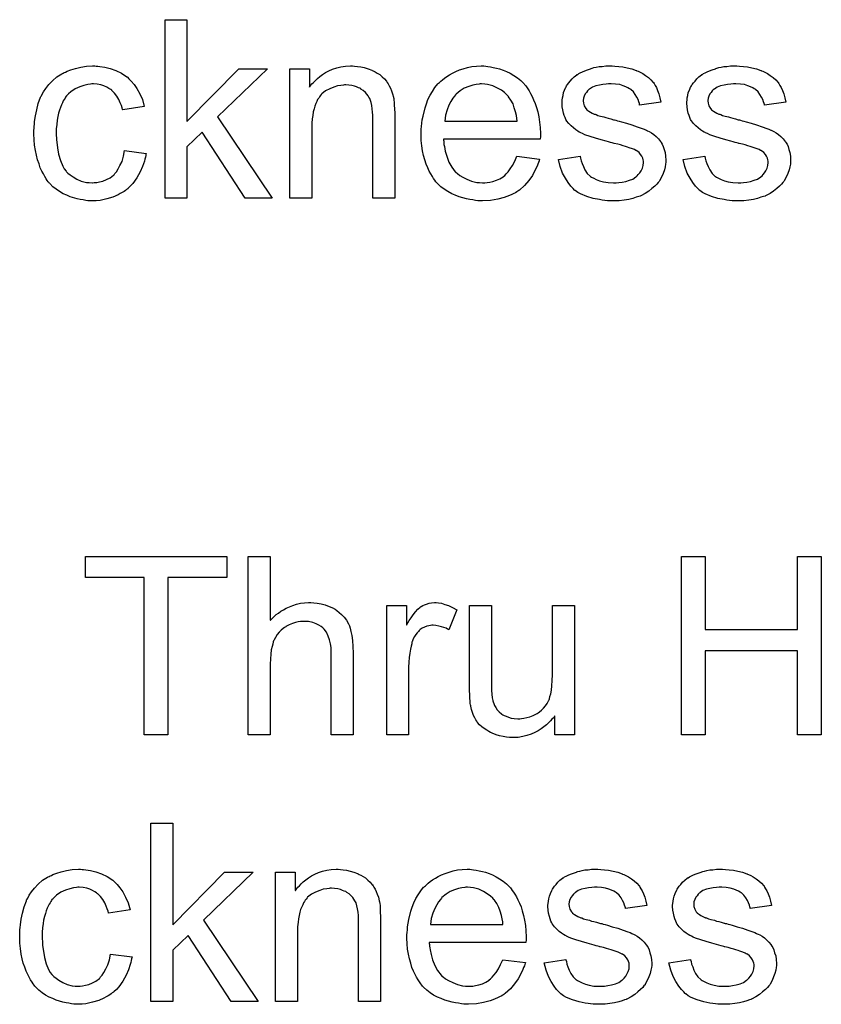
# Model space of a CAD drawing. Extents: x -1.7 to 9, y -2.8 to 5.2.
# Tile 184 of 227: x 4.838 to 5.198, y 2.791 to 3.233. Entities that reach past the tile are written whole.
import ezdxf

# ---------------------------------------------------------------- set-up
doc = ezdxf.new("R2010")
doc.units = 0
doc.layers.add('qfn32-50-23-b_document', color=1, linetype='CONTINUOUS')

msp = doc.modelspace()

# ---------------------------------------------------------------- linework, layer by layer
at = {"layer": 'qfn32-50-23-b_document', "color": 1}
for points in [[(4.912971, 3.186902), (4.936227, 3.21062), (4.949069, 3.21062), (4.926739, 3.188985), (4.951268, 3.152539), (4.939119, 3.152539), (4.919797, 3.182158), (4.912971, 3.175563), (4.912971, 3.152539), (4.903137, 3.152539), (4.903137, 3.232604), (4.912971, 3.232604), (4.912971, 3.186902)], [(4.872245, 3.211778), (4.872939, 3.211778), (4.873864, 3.211662), (4.876063, 3.211315), (4.878493, 3.210736), (4.881038, 3.209811), (4.883583, 3.208654), (4.886013, 3.207034), (4.886129, 3.207034), (4.886244, 3.206802), (4.886939, 3.206108), (4.88798, 3.205067), (4.889253, 3.203563), (4.890525, 3.201712), (4.891798, 3.199398), (4.892955, 3.196736), (4.893765, 3.193613), (4.884162, 3.192108), (4.884162, 3.192224), (4.884046, 3.19234), (4.88393, 3.193034), (4.883583, 3.194075), (4.883005, 3.195348), (4.882426, 3.196736), (4.881501, 3.198241), (4.880459, 3.199629), (4.879302, 3.200786), (4.879187, 3.200902), (4.878724, 3.201249), (4.877914, 3.201712), (4.876988, 3.20229), (4.875716, 3.202869), (4.874327, 3.203331), (4.872708, 3.203678), (4.870972, 3.203794), (4.870278, 3.203794), (4.869699, 3.203678), (4.868427, 3.203563), (4.866691, 3.2031), (4.86484, 3.202521), (4.862757, 3.201596), (4.86079, 3.200207), (4.859865, 3.199398), (4.858939, 3.198472), (4.858939, 3.198356), (4.858708, 3.198241), (4.858476, 3.197894), (4.858245, 3.197431), (4.857898, 3.196852), (4.857435, 3.196158), (4.857088, 3.195348), (4.856625, 3.194423), (4.856162, 3.193265), (4.855815, 3.191993), (4.855352, 3.190604), (4.855005, 3.1891), (4.854774, 3.187481), (4.854543, 3.185629), (4.854311, 3.183662), (4.854311, 3.18158), (4.854311, 3.181464), (4.854311, 3.181117), (4.854311, 3.180423), (4.854427, 3.179729), (4.854427, 3.178687), (4.854543, 3.177646), (4.85489, 3.175101), (4.855352, 3.172324), (4.856162, 3.169431), (4.857204, 3.166886), (4.857898, 3.165613), (4.858708, 3.164572), (4.858939, 3.16434), (4.859518, 3.163762), (4.860559, 3.162952), (4.861832, 3.162026), (4.863567, 3.160985), (4.865534, 3.160175), (4.867848, 3.159597), (4.869121, 3.159481), (4.870394, 3.159365), (4.870625, 3.159365), (4.871319, 3.159481), (4.872476, 3.159597), (4.873749, 3.159828), (4.875253, 3.160175), (4.876873, 3.160869), (4.878493, 3.161679), (4.879997, 3.162836), (4.880228, 3.162952), (4.880575, 3.163531), (4.881269, 3.16434), (4.882079, 3.165613), (4.882889, 3.167117), (4.883815, 3.168968), (4.884509, 3.171282), (4.884972, 3.173828), (4.89469, 3.172555), (4.89469, 3.172439), (4.894575, 3.172092), (4.894459, 3.17163), (4.894343, 3.170935), (4.894112, 3.17001), (4.893881, 3.169084), (4.893071, 3.16677), (4.892029, 3.16434), (4.890525, 3.161679), (4.888674, 3.159134), (4.887633, 3.157977), (4.886476, 3.15682), (4.88636, 3.156704), (4.886129, 3.156589), (4.885782, 3.156357), (4.885319, 3.15601), (4.88474, 3.155547), (4.88393, 3.155084), (4.883005, 3.154622), (4.882079, 3.154043), (4.879765, 3.153002), (4.876988, 3.152192), (4.87398, 3.151498), (4.872245, 3.151382), (4.870509, 3.151266), (4.869352, 3.151266), (4.868542, 3.151382), (4.867501, 3.151498), (4.866344, 3.151729), (4.865071, 3.151961), (4.863683, 3.152192), (4.860559, 3.153118), (4.859055, 3.153812), (4.857435, 3.154506), (4.855815, 3.155432), (4.854311, 3.156473), (4.852807, 3.15763), (4.851419, 3.159018), (4.851303, 3.159134), (4.851072, 3.159365), (4.850725, 3.159828), (4.850262, 3.160407), (4.849799, 3.161217), (4.849105, 3.162258), (4.848526, 3.163415), (4.847832, 3.164688), (4.847138, 3.166192), (4.846559, 3.167927), (4.845865, 3.169663), (4.845402, 3.171745), (4.84494, 3.173828), (4.844592, 3.176258), (4.844361, 3.178687), (4.844245, 3.181348), (4.844245, 3.181464), (4.844245, 3.181811), (4.844245, 3.182274), (4.844245, 3.182968), (4.844361, 3.183778), (4.844361, 3.184704), (4.844477, 3.185745), (4.844592, 3.186902), (4.84494, 3.189447), (4.845518, 3.192224), (4.846212, 3.195001), (4.847253, 3.197778), (4.847253, 3.197894), (4.847369, 3.198125), (4.847601, 3.198472), (4.847832, 3.198935), (4.848526, 3.200207), (4.849568, 3.201712), (4.850956, 3.203447), (4.852576, 3.205183), (4.854543, 3.206918), (4.856741, 3.208307), (4.856857, 3.208307), (4.857088, 3.208422), (4.857435, 3.208654), (4.857898, 3.208885), (4.858476, 3.209116), (4.859171, 3.209463), (4.860906, 3.210158), (4.862873, 3.210736), (4.865303, 3.211315), (4.867848, 3.211778), (4.870625, 3.211893), (4.871551, 3.211893), (4.872245, 3.211778)], [(4.988176, 3.211778), (4.989449, 3.211662), (4.990953, 3.21143), (4.992573, 3.211083), (4.994308, 3.21062), (4.995928, 3.209926), (4.996159, 3.209811), (4.996622, 3.209579), (4.997432, 3.209232), (4.998358, 3.208654), (4.999515, 3.207959), (5.000556, 3.207034), (5.001597, 3.206108), (5.002523, 3.204951), (5.002639, 3.204836), (5.00287, 3.204373), (5.003217, 3.203794), (5.003796, 3.202984), (5.004258, 3.201827), (5.004721, 3.20067), (5.0053, 3.199282), (5.005647, 3.197778), (5.005647, 3.197662), (5.005762, 3.197199), (5.005878, 3.196505), (5.005994, 3.195579), (5.005994, 3.194191), (5.00611, 3.192571), (5.006225, 3.190604), (5.006225, 3.188175), (5.006225, 3.152539), (4.996391, 3.152539), (4.996391, 3.187712), (4.996391, 3.187828), (4.996391, 3.187943), (4.996391, 3.188753), (4.996391, 3.189794), (4.996275, 3.191067), (4.996159, 3.192571), (4.995928, 3.194075), (4.995581, 3.195464), (4.995234, 3.196736), (4.995234, 3.196852), (4.995002, 3.197199), (4.994655, 3.197778), (4.994308, 3.198472), (4.99373, 3.199166), (4.993035, 3.199976), (4.99211, 3.200786), (4.991069, 3.20148), (4.990953, 3.201596), (4.990606, 3.201827), (4.989912, 3.202059), (4.989102, 3.202406), (4.988176, 3.202753), (4.987019, 3.2031), (4.985631, 3.203216), (4.984242, 3.203331), (4.983664, 3.203331), (4.983201, 3.203216), (4.982044, 3.2031), (4.98054, 3.202869), (4.97892, 3.20229), (4.977069, 3.201596), (4.975218, 3.20067), (4.973482, 3.199282), (4.973251, 3.19905), (4.972788, 3.198472), (4.972441, 3.198009), (4.972094, 3.197431), (4.971631, 3.196736), (4.971284, 3.195927), (4.970821, 3.195001), (4.970358, 3.193844), (4.970011, 3.192571), (4.969664, 3.191183), (4.969433, 3.189679), (4.969201, 3.188059), (4.96897, 3.186092), (4.96897, 3.184125), (4.96897, 3.152539), (4.959135, 3.152539), (4.959135, 3.21062), (4.967929, 3.21062), (4.967929, 3.20229), (4.968044, 3.202406), (4.968276, 3.202753), (4.968623, 3.203216), (4.969086, 3.203794), (4.96978, 3.204488), (4.97059, 3.205298), (4.971515, 3.206224), (4.972672, 3.207149), (4.973829, 3.207959), (4.975218, 3.208885), (4.976722, 3.209695), (4.978342, 3.210389), (4.980193, 3.210968), (4.982044, 3.21143), (4.984127, 3.211778), (4.986325, 3.211893), (4.987251, 3.211893), (4.988176, 3.211778)], [(5.047067, 3.211778), (5.047993, 3.211662), (5.04915, 3.21143), (5.050423, 3.211199), (5.051927, 3.210852), (5.053315, 3.210505), (5.054935, 3.209926), (5.056439, 3.209348), (5.058059, 3.208538), (5.059679, 3.207612), (5.061298, 3.206571), (5.062803, 3.205298), (5.064191, 3.20391), (5.064307, 3.203794), (5.064538, 3.203563), (5.064885, 3.2031), (5.065348, 3.202406), (5.065926, 3.201596), (5.066505, 3.20067), (5.067199, 3.199513), (5.067893, 3.198125), (5.068588, 3.196621), (5.069282, 3.195001), (5.06986, 3.19315), (5.070439, 3.191183), (5.070902, 3.188985), (5.071249, 3.186671), (5.07148, 3.184241), (5.071596, 3.18158), (5.071596, 3.181464), (5.071596, 3.181001), (5.071596, 3.180191), (5.07148, 3.179034), (5.028093, 3.179034), (5.028093, 3.178919), (5.028093, 3.178572), (5.028208, 3.178109), (5.028208, 3.177415), (5.028324, 3.176605), (5.028555, 3.175679), (5.028903, 3.173597), (5.029597, 3.171282), (5.030522, 3.168737), (5.031795, 3.166423), (5.033415, 3.16434), (5.03353, 3.16434), (5.033646, 3.164109), (5.03434, 3.163531), (5.035382, 3.162721), (5.03677, 3.161911), (5.038621, 3.160985), (5.040704, 3.160175), (5.043018, 3.159597), (5.044291, 3.159481), (5.045679, 3.159365), (5.046605, 3.159365), (5.047646, 3.159481), (5.048919, 3.159713), (5.050307, 3.16006), (5.051927, 3.160522), (5.053431, 3.161217), (5.054935, 3.162142), (5.055051, 3.162258), (5.055629, 3.162721), (5.056323, 3.163415), (5.057133, 3.16434), (5.058059, 3.165613), (5.0591, 3.167233), (5.060141, 3.169084), (5.061067, 3.171282), (5.071249, 3.17001), (5.071249, 3.169894), (5.071133, 3.169663), (5.071017, 3.1692), (5.070786, 3.168506), (5.070439, 3.167811), (5.070092, 3.166886), (5.069166, 3.164919), (5.068009, 3.162721), (5.066389, 3.160407), (5.064538, 3.158208), (5.062224, 3.156126), (5.062108, 3.156126), (5.061877, 3.155894), (5.06153, 3.155663), (5.061067, 3.155316), (5.060373, 3.154969), (5.059679, 3.154622), (5.058753, 3.154159), (5.057712, 3.153696), (5.056555, 3.153233), (5.055398, 3.152771), (5.052505, 3.152076), (5.049266, 3.151498), (5.045679, 3.151266), (5.044406, 3.151266), (5.043596, 3.151382), (5.042555, 3.151498), (5.041282, 3.151729), (5.039894, 3.151961), (5.03839, 3.152192), (5.03515, 3.153118), (5.033415, 3.153812), (5.031795, 3.154506), (5.03006, 3.155432), (5.02844, 3.156473), (5.026936, 3.15763), (5.025431, 3.159018), (5.025316, 3.159134), (5.025084, 3.159365), (5.024737, 3.159828), (5.024275, 3.160522), (5.023696, 3.161332), (5.023118, 3.162258), (5.022423, 3.163415), (5.021729, 3.164688), (5.021035, 3.166192), (5.020341, 3.167811), (5.019762, 3.169663), (5.019184, 3.17163), (5.018721, 3.173712), (5.018374, 3.176026), (5.018142, 3.178456), (5.018027, 3.181001), (5.018027, 3.181117), (5.018027, 3.181695), (5.018027, 3.18239), (5.018142, 3.183431), (5.018258, 3.184704), (5.018374, 3.186092), (5.018605, 3.187712), (5.018952, 3.189332), (5.019878, 3.193034), (5.020456, 3.194885), (5.021151, 3.196852), (5.022076, 3.198703), (5.023118, 3.200439), (5.024275, 3.202174), (5.025547, 3.203794), (5.025663, 3.20391), (5.025894, 3.204141), (5.026357, 3.204488), (5.026936, 3.205067), (5.02763, 3.205645), (5.028555, 3.20634), (5.029597, 3.207149), (5.030869, 3.207844), (5.032142, 3.208654), (5.033646, 3.209348), (5.035266, 3.210042), (5.037002, 3.21062), (5.038853, 3.211199), (5.04082, 3.211546), (5.042902, 3.211778), (5.0451, 3.211893), (5.046257, 3.211893), (5.047067, 3.211778)], [(5.105033, 3.211778), (5.106769, 3.211662), (5.10862, 3.21143), (5.110587, 3.210968), (5.112669, 3.210505), (5.114636, 3.209811), (5.114752, 3.209811), (5.114868, 3.209695), (5.115446, 3.209463), (5.116372, 3.209001), (5.117529, 3.208422), (5.118801, 3.207612), (5.120074, 3.206687), (5.121231, 3.205645), (5.122272, 3.204488), (5.122388, 3.204373), (5.122619, 3.20391), (5.123082, 3.2031), (5.123661, 3.202174), (5.124239, 3.200786), (5.124818, 3.199282), (5.125281, 3.197546), (5.125743, 3.195579), (5.11614, 3.194307), (5.11614, 3.194538), (5.116025, 3.195001), (5.115793, 3.195811), (5.115446, 3.196852), (5.114868, 3.197894), (5.114173, 3.19905), (5.113364, 3.200207), (5.112207, 3.201249), (5.112091, 3.201365), (5.111628, 3.201596), (5.110934, 3.202059), (5.109892, 3.202521), (5.108735, 3.202984), (5.107231, 3.203447), (5.10538, 3.203678), (5.103413, 3.203794), (5.102256, 3.203794), (5.101099, 3.203678), (5.099595, 3.203563), (5.098091, 3.203216), (5.096471, 3.202869), (5.094967, 3.20229), (5.093694, 3.20148), (5.093579, 3.201365), (5.093232, 3.201133), (5.092769, 3.20067), (5.092306, 3.199976), (5.091728, 3.199282), (5.091265, 3.198356), (5.090918, 3.197315), (5.090802, 3.196274), (5.090802, 3.196158), (5.090802, 3.195927), (5.090918, 3.195579), (5.090918, 3.195117), (5.091265, 3.19396), (5.091959, 3.192803), (5.092075, 3.192687), (5.09219, 3.192571), (5.092422, 3.192224), (5.092885, 3.191877), (5.093347, 3.19153), (5.094042, 3.191067), (5.094851, 3.19072), (5.095777, 3.190257), (5.095893, 3.190257), (5.096124, 3.190142), (5.096587, 3.190026), (5.097397, 3.189679), (5.098554, 3.189332), (5.100058, 3.188985), (5.100984, 3.188637), (5.102025, 3.188406), (5.103182, 3.188059), (5.104455, 3.187712), (5.10457, 3.187712), (5.104917, 3.187596), (5.105496, 3.187481), (5.10619, 3.187249), (5.107, 3.187018), (5.108041, 3.186786), (5.11024, 3.186092), (5.112669, 3.185398), (5.115099, 3.184588), (5.117297, 3.183778), (5.118223, 3.183431), (5.119033, 3.183084), (5.119264, 3.182968), (5.119727, 3.182737), (5.120421, 3.18239), (5.121462, 3.181811), (5.122504, 3.181117), (5.123545, 3.180191), (5.124586, 3.17915), (5.125512, 3.177993), (5.125628, 3.177877), (5.125859, 3.177415), (5.126322, 3.17672), (5.126785, 3.175679), (5.127132, 3.174406), (5.127595, 3.173018), (5.127826, 3.171398), (5.127942, 3.169547), (5.127942, 3.169316), (5.127942, 3.168737), (5.127826, 3.167811), (5.127595, 3.166539), (5.127248, 3.16515), (5.126669, 3.163646), (5.125975, 3.161911), (5.125049, 3.160291), (5.124934, 3.16006), (5.124471, 3.159597), (5.123892, 3.158787), (5.122967, 3.157861), (5.121694, 3.15682), (5.120306, 3.155663), (5.118686, 3.154622), (5.116719, 3.15358), (5.116603, 3.15358), (5.116487, 3.153465), (5.115793, 3.153233), (5.114636, 3.152886), (5.113132, 3.152423), (5.111281, 3.151961), (5.109198, 3.151613), (5.107, 3.151382), (5.104455, 3.151266), (5.103413, 3.151266), (5.102603, 3.151382), (5.101678, 3.151382), (5.100521, 3.151498), (5.099364, 3.151613), (5.098091, 3.151845), (5.095314, 3.152423), (5.092422, 3.153233), (5.089645, 3.15439), (5.088372, 3.155084), (5.087215, 3.155894), (5.0871, 3.15601), (5.086984, 3.156126), (5.08629, 3.15682), (5.085248, 3.157861), (5.084091, 3.159481), (5.082819, 3.161448), (5.081546, 3.163762), (5.080505, 3.166655), (5.079695, 3.169894), (5.089414, 3.171398), (5.089414, 3.171282), (5.089414, 3.171167), (5.089645, 3.170473), (5.089876, 3.169316), (5.090339, 3.168043), (5.090918, 3.166655), (5.091612, 3.16515), (5.092653, 3.163646), (5.093926, 3.162374), (5.094157, 3.162258), (5.09462, 3.161911), (5.095546, 3.161448), (5.096703, 3.160869), (5.098207, 3.160291), (5.099942, 3.159828), (5.102025, 3.159481), (5.104455, 3.159365), (5.105612, 3.159365), (5.106769, 3.159481), (5.108273, 3.159713), (5.109892, 3.16006), (5.111628, 3.160522), (5.113132, 3.161101), (5.11452, 3.162026), (5.114636, 3.162142), (5.115099, 3.162489), (5.115562, 3.163068), (5.116256, 3.163878), (5.116834, 3.164803), (5.117413, 3.16596), (5.11776, 3.167117), (5.117876, 3.168506), (5.117876, 3.168621), (5.117876, 3.169084), (5.11776, 3.169663), (5.117529, 3.170473), (5.117182, 3.171282), (5.116603, 3.172092), (5.115909, 3.173018), (5.114868, 3.173712), (5.114752, 3.173828), (5.114405, 3.173944), (5.113826, 3.174291), (5.112901, 3.174638), (5.111512, 3.175101), (5.110702, 3.175448), (5.109777, 3.175679), (5.108735, 3.176026), (5.107578, 3.176373), (5.106306, 3.17672), (5.104802, 3.177068), (5.104686, 3.177068), (5.104339, 3.177183), (5.10376, 3.177299), (5.103066, 3.17753), (5.102141, 3.177762), (5.101099, 3.178109), (5.098901, 3.178687), (5.096356, 3.179497), (5.093926, 3.180191), (5.091612, 3.181001), (5.090571, 3.181464), (5.089761, 3.181811), (5.089529, 3.181927), (5.089066, 3.182158), (5.088372, 3.182621), (5.087447, 3.1832), (5.086405, 3.18401), (5.085364, 3.184935), (5.084323, 3.185976), (5.083397, 3.187249), (5.083282, 3.187365), (5.08305, 3.187828), (5.082703, 3.188637), (5.082356, 3.189563), (5.082009, 3.19072), (5.081662, 3.192108), (5.08143, 3.193497), (5.081315, 3.195117), (5.081315, 3.195348), (5.081315, 3.195811), (5.08143, 3.196505), (5.081546, 3.197546), (5.081777, 3.198588), (5.082009, 3.19986), (5.082472, 3.201017), (5.08305, 3.20229), (5.083166, 3.202406), (5.083397, 3.202869), (5.083744, 3.203447), (5.084323, 3.204257), (5.085017, 3.205067), (5.085827, 3.206108), (5.086752, 3.207034), (5.087909, 3.207844), (5.088025, 3.207959), (5.088372, 3.208075), (5.088835, 3.208422), (5.089529, 3.208769), (5.090455, 3.209232), (5.091496, 3.209695), (5.092769, 3.210158), (5.094157, 3.21062), (5.094389, 3.210736), (5.094851, 3.210852), (5.095661, 3.211083), (5.096703, 3.211315), (5.097975, 3.211546), (5.099364, 3.211662), (5.100984, 3.211893), (5.10376, 3.211893), (5.105033, 3.211778)], [(5.161032, 3.211778), (5.162767, 3.211662), (5.164619, 3.21143), (5.166586, 3.210968), (5.168668, 3.210505), (5.170635, 3.209811), (5.170751, 3.209811), (5.170866, 3.209695), (5.171445, 3.209463), (5.17237, 3.209001), (5.173528, 3.208422), (5.1748, 3.207612), (5.176073, 3.206687), (5.17723, 3.205645), (5.178271, 3.204488), (5.178387, 3.204373), (5.178618, 3.20391), (5.179081, 3.2031), (5.17966, 3.202174), (5.180238, 3.200786), (5.180817, 3.199282), (5.181279, 3.197546), (5.181742, 3.195579), (5.172139, 3.194307), (5.172139, 3.194538), (5.172023, 3.195001), (5.171792, 3.195811), (5.171445, 3.196852), (5.170866, 3.197894), (5.170172, 3.19905), (5.169362, 3.200207), (5.168205, 3.201249), (5.16809, 3.201365), (5.167627, 3.201596), (5.166933, 3.202059), (5.165891, 3.202521), (5.164734, 3.202984), (5.16323, 3.203447), (5.161379, 3.203678), (5.159412, 3.203794), (5.158255, 3.203794), (5.157098, 3.203678), (5.155594, 3.203563), (5.15409, 3.203216), (5.15247, 3.202869), (5.150966, 3.20229), (5.149693, 3.20148), (5.149578, 3.201365), (5.14923, 3.201133), (5.148768, 3.20067), (5.148305, 3.199976), (5.147726, 3.199282), (5.147264, 3.198356), (5.146917, 3.197315), (5.146801, 3.196274), (5.146801, 3.196158), (5.146801, 3.195927), (5.146917, 3.195579), (5.146917, 3.195117), (5.147264, 3.19396), (5.147958, 3.192803), (5.148074, 3.192687), (5.148189, 3.192571), (5.148421, 3.192224), (5.148883, 3.191877), (5.149346, 3.19153), (5.15004, 3.191067), (5.15085, 3.19072), (5.151776, 3.190257), (5.151892, 3.190257), (5.152123, 3.190142), (5.152586, 3.190026), (5.153396, 3.189679), (5.154553, 3.189332), (5.156057, 3.188985), (5.156982, 3.188637), (5.158024, 3.188406), (5.159181, 3.188059), (5.160453, 3.187712), (5.160569, 3.187712), (5.160916, 3.187596), (5.161495, 3.187481), (5.162189, 3.187249), (5.162999, 3.187018), (5.16404, 3.186786), (5.166238, 3.186092), (5.168668, 3.185398), (5.171098, 3.184588), (5.173296, 3.183778), (5.174222, 3.183431), (5.175032, 3.183084), (5.175263, 3.182968), (5.175726, 3.182737), (5.17642, 3.18239), (5.177461, 3.181811), (5.178503, 3.181117), (5.179544, 3.180191), (5.180585, 3.17915), (5.181511, 3.177993), (5.181627, 3.177877), (5.181858, 3.177415), (5.182321, 3.17672), (5.182783, 3.175679), (5.183131, 3.174406), (5.183593, 3.173018), (5.183825, 3.171398), (5.18394, 3.169547), (5.18394, 3.169316), (5.18394, 3.168737), (5.183825, 3.167811), (5.183593, 3.166539), (5.183246, 3.16515), (5.182668, 3.163646), (5.181974, 3.161911), (5.181048, 3.160291), (5.180932, 3.16006), (5.18047, 3.159597), (5.179891, 3.158787), (5.178965, 3.157861), (5.177693, 3.15682), (5.176304, 3.155663), (5.174685, 3.154622), (5.172718, 3.15358), (5.172602, 3.15358), (5.172486, 3.153465), (5.171792, 3.153233), (5.170635, 3.152886), (5.169131, 3.152423), (5.16728, 3.151961), (5.165197, 3.151613), (5.162999, 3.151382), (5.160453, 3.151266), (5.159412, 3.151266), (5.158602, 3.151382), (5.157677, 3.151382), (5.15652, 3.151498), (5.155363, 3.151613), (5.15409, 3.151845), (5.151313, 3.152423), (5.148421, 3.153233), (5.145644, 3.15439), (5.144371, 3.155084), (5.143214, 3.155894), (5.143098, 3.15601), (5.142983, 3.156126), (5.142288, 3.15682), (5.141247, 3.157861), (5.14009, 3.159481), (5.138818, 3.161448), (5.137545, 3.163762), (5.136503, 3.166655), (5.135694, 3.169894), (5.145412, 3.171398), (5.145412, 3.171282), (5.145412, 3.171167), (5.145644, 3.170473), (5.145875, 3.169316), (5.146338, 3.168043), (5.146917, 3.166655), (5.147611, 3.16515), (5.148652, 3.163646), (5.149925, 3.162374), (5.150156, 3.162258), (5.150619, 3.161911), (5.151544, 3.161448), (5.152702, 3.160869), (5.154206, 3.160291), (5.155941, 3.159828), (5.158024, 3.159481), (5.160453, 3.159365), (5.16161, 3.159365), (5.162767, 3.159481), (5.164271, 3.159713), (5.165891, 3.16006), (5.167627, 3.160522), (5.169131, 3.161101), (5.170519, 3.162026), (5.170635, 3.162142), (5.171098, 3.162489), (5.171561, 3.163068), (5.172255, 3.163878), (5.172833, 3.164803), (5.173412, 3.16596), (5.173759, 3.167117), (5.173875, 3.168506), (5.173875, 3.168621), (5.173875, 3.169084), (5.173759, 3.169663), (5.173528, 3.170473), (5.17318, 3.171282), (5.172602, 3.172092), (5.171908, 3.173018), (5.170866, 3.173712), (5.170751, 3.173828), (5.170404, 3.173944), (5.169825, 3.174291), (5.1689, 3.174638), (5.167511, 3.175101), (5.166701, 3.175448), (5.165776, 3.175679), (5.164734, 3.176026), (5.163577, 3.176373), (5.162305, 3.17672), (5.160801, 3.177068), (5.160685, 3.177068), (5.160338, 3.177183), (5.159759, 3.177299), (5.159065, 3.17753), (5.158139, 3.177762), (5.157098, 3.178109), (5.1549, 3.178687), (5.152354, 3.179497), (5.149925, 3.180191), (5.147611, 3.181001), (5.146569, 3.181464), (5.14576, 3.181811), (5.145528, 3.181927), (5.145065, 3.182158), (5.144371, 3.182621), (5.143445, 3.1832), (5.142404, 3.18401), (5.141363, 3.184935), (5.140322, 3.185976), (5.139396, 3.187249), (5.13928, 3.187365), (5.139049, 3.187828), (5.138702, 3.188637), (5.138355, 3.189563), (5.138008, 3.19072), (5.13766, 3.192108), (5.137429, 3.193497), (5.137313, 3.195117), (5.137313, 3.195348), (5.137313, 3.195811), (5.137429, 3.196505), (5.137545, 3.197546), (5.137776, 3.198588), (5.138008, 3.19986), (5.13847, 3.201017), (5.139049, 3.20229), (5.139165, 3.202406), (5.139396, 3.202869), (5.139743, 3.203447), (5.140322, 3.204257), (5.141016, 3.205067), (5.141826, 3.206108), (5.142751, 3.207034), (5.143908, 3.207844), (5.144024, 3.207959), (5.144371, 3.208075), (5.144834, 3.208422), (5.145528, 3.208769), (5.146454, 3.209232), (5.147495, 3.209695), (5.148768, 3.210158), (5.150156, 3.21062), (5.150387, 3.210736), (5.15085, 3.210852), (5.15166, 3.211083), (5.152702, 3.211315), (5.153974, 3.211546), (5.155363, 3.211662), (5.156982, 3.211893), (5.159759, 3.211893), (5.161032, 3.211778)], [(5.045216, 3.203794), (5.044522, 3.203794), (5.044059, 3.203678), (5.042787, 3.203563), (5.041282, 3.203216), (5.039431, 3.202637), (5.037464, 3.201827), (5.035613, 3.20067), (5.033762, 3.199166), (5.03353, 3.198935), (5.033068, 3.198356), (5.032258, 3.197315), (5.031448, 3.195927), (5.030522, 3.194307), (5.029712, 3.192224), (5.029018, 3.189794), (5.028671, 3.187133), (5.061183, 3.187133), (5.061183, 3.187249), (5.061183, 3.187481), (5.061067, 3.187828), (5.061067, 3.18829), (5.060836, 3.189679), (5.060489, 3.191183), (5.05991, 3.193034), (5.059332, 3.19477), (5.058406, 3.196505), (5.057365, 3.198009), (5.057365, 3.198125), (5.057133, 3.198241), (5.056555, 3.198935), (5.055514, 3.19986), (5.054125, 3.200902), (5.05239, 3.201943), (5.050307, 3.202869), (5.047877, 3.203563), (5.046605, 3.203678), (5.045216, 3.203794)], [(4.930789, 2.982252), (4.904409, 2.982252), (4.904409, 2.911675), (4.893765, 2.911675), (4.893765, 2.982252), (4.867385, 2.982252), (4.867385, 2.991739), (4.930789, 2.991739), (4.930789, 2.982252)], [(4.950342, 2.963046), (4.950458, 2.963161), (4.950689, 2.963393), (4.951036, 2.96374), (4.951615, 2.964318), (4.952193, 2.964897), (4.953003, 2.965591), (4.954045, 2.966285), (4.955086, 2.967095), (4.956243, 2.967789), (4.957516, 2.968483), (4.960524, 2.969756), (4.962144, 2.970335), (4.963879, 2.970682), (4.96573, 2.970913), (4.967582, 2.971029), (4.968623, 2.971029), (4.969895, 2.970913), (4.9714, 2.970682), (4.973135, 2.97045), (4.974986, 2.969988), (4.976837, 2.969293), (4.978689, 2.968483), (4.97892, 2.968368), (4.979499, 2.968021), (4.980309, 2.967442), (4.98135, 2.966632), (4.982391, 2.965591), (4.983548, 2.964434), (4.984589, 2.963046), (4.985515, 2.961426), (4.985631, 2.961194), (4.985862, 2.960616), (4.986209, 2.959575), (4.986556, 2.95807), (4.986903, 2.956219), (4.987251, 2.954021), (4.987482, 2.95136), (4.987598, 2.948352), (4.987598, 2.911675), (4.977763, 2.911675), (4.977763, 2.948467), (4.977763, 2.948583), (4.977763, 2.948814), (4.977763, 2.949162), (4.977763, 2.949624), (4.977647, 2.950897), (4.977416, 2.952517), (4.976953, 2.954252), (4.976375, 2.955988), (4.975565, 2.957723), (4.974524, 2.959112), (4.974408, 2.959227), (4.973945, 2.95969), (4.973251, 2.960269), (4.972209, 2.960847), (4.970937, 2.961541), (4.969433, 2.962004), (4.967582, 2.962467), (4.965499, 2.962583), (4.964805, 2.962583), (4.963995, 2.962467), (4.962838, 2.962351), (4.961681, 2.962004), (4.960292, 2.961657), (4.958904, 2.961079), (4.9574, 2.960269), (4.957284, 2.960153), (4.956821, 2.959806), (4.956127, 2.959343), (4.955317, 2.958649), (4.954392, 2.957723), (4.953466, 2.956682), (4.952656, 2.955409), (4.951962, 2.954021), (4.951846, 2.95379), (4.951731, 2.953327), (4.951499, 2.952401), (4.951152, 2.951244), (4.950805, 2.94974), (4.950574, 2.947889), (4.950458, 2.945806), (4.950342, 2.943377), (4.950342, 2.911675), (4.940508, 2.911675), (4.940508, 2.991739), (4.950342, 2.991739), (4.950342, 2.963046)], [(5.197709, 2.911675), (5.187064, 2.911675), (5.187064, 2.949393), (5.145644, 2.949393), (5.145644, 2.911675), (5.134999, 2.911675), (5.134999, 2.991739), (5.145644, 2.991739), (5.145644, 2.95888), (5.187064, 2.95888), (5.187064, 2.991739), (5.197709, 2.991739), (5.197709, 2.911675)], [(5.025894, 2.970913), (5.027167, 2.970682), (5.028671, 2.970219), (5.030291, 2.96964), (5.032142, 2.968831), (5.034109, 2.967789), (5.030522, 2.958765), (5.030407, 2.95888), (5.029944, 2.959112), (5.02925, 2.959459), (5.028324, 2.959806), (5.027283, 2.960153), (5.02601, 2.9605), (5.024737, 2.960732), (5.023465, 2.960847), (5.022886, 2.960847), (5.022308, 2.960732), (5.021498, 2.960616), (5.020688, 2.960385), (5.019646, 2.960037), (5.018605, 2.959575), (5.01768, 2.95888), (5.017564, 2.958765), (5.017217, 2.958533), (5.01687, 2.95807), (5.016291, 2.957492), (5.015713, 2.956682), (5.015134, 2.955756), (5.014556, 2.954715), (5.014093, 2.953443), (5.013977, 2.953211), (5.013861, 2.952517), (5.01363, 2.951476), (5.013283, 2.950087), (5.012936, 2.948352), (5.012704, 2.946385), (5.012589, 2.944302), (5.012473, 2.941988), (5.012473, 2.911675), (5.002639, 2.911675), (5.002639, 2.969756), (5.011547, 2.969756), (5.011547, 2.960963), (5.011663, 2.961079), (5.012126, 2.961889), (5.012704, 2.96293), (5.01363, 2.964203), (5.014556, 2.965475), (5.015597, 2.966864), (5.016638, 2.968021), (5.01768, 2.968946), (5.017795, 2.969062), (5.018142, 2.969293), (5.018837, 2.96964), (5.019531, 2.969988), (5.020456, 2.970335), (5.021613, 2.970682), (5.02277, 2.970913), (5.024043, 2.971029), (5.024853, 2.971029), (5.025894, 2.970913)], [(5.086868, 2.911675), (5.078075, 2.911675), (5.078075, 2.920121), (5.077959, 2.920005), (5.077728, 2.919658), (5.077381, 2.919195), (5.076802, 2.918617), (5.076108, 2.917923), (5.075298, 2.916997), (5.074373, 2.916187), (5.073216, 2.915262), (5.071943, 2.914336), (5.070555, 2.913526), (5.06905, 2.912716), (5.067431, 2.911906), (5.065579, 2.911328), (5.063728, 2.910865), (5.061646, 2.910518), (5.059563, 2.910402), (5.058753, 2.910402), (5.057712, 2.910518), (5.056439, 2.910633), (5.054935, 2.910865), (5.053315, 2.911212), (5.051695, 2.911675), (5.04996, 2.912369), (5.049729, 2.912485), (5.049266, 2.912716), (5.048456, 2.913179), (5.04753, 2.913757), (5.046373, 2.914452), (5.045332, 2.915262), (5.044291, 2.916187), (5.043365, 2.917228), (5.043249, 2.917344), (5.043018, 2.917807), (5.042671, 2.918385), (5.042208, 2.919311), (5.04163, 2.920352), (5.041167, 2.921625), (5.040704, 2.923013), (5.040357, 2.924517), (5.040357, 2.924633), (5.040241, 2.925096), (5.040125, 2.92579), (5.040125, 2.926716), (5.04001, 2.928104), (5.039894, 2.929608), (5.039778, 2.931575), (5.039778, 2.933773), (5.039778, 2.969756), (5.049613, 2.969756), (5.049613, 2.937476), (5.049613, 2.93736), (5.049613, 2.937129), (5.049613, 2.936782), (5.049613, 2.936203), (5.049613, 2.93493), (5.049729, 2.933311), (5.049729, 2.931575), (5.049844, 2.92984), (5.04996, 2.928336), (5.050191, 2.927063), (5.050191, 2.926947), (5.050423, 2.926484), (5.050654, 2.92579), (5.051001, 2.924865), (5.05158, 2.923939), (5.052274, 2.922898), (5.053084, 2.921972), (5.054125, 2.921046), (5.054241, 2.920931), (5.054704, 2.920699), (5.055282, 2.920352), (5.056208, 2.920005), (5.057249, 2.919542), (5.058522, 2.919195), (5.05991, 2.918964), (5.06153, 2.918848), (5.06234, 2.918848), (5.06315, 2.918964), (5.064191, 2.91908), (5.065464, 2.919427), (5.066852, 2.919774), (5.068356, 2.920352), (5.06986, 2.921046), (5.070092, 2.921162), (5.070555, 2.921509), (5.071249, 2.921972), (5.072059, 2.922666), (5.072984, 2.923592), (5.07391, 2.924633), (5.07472, 2.92579), (5.075414, 2.927179), (5.07553, 2.92741), (5.075645, 2.927873), (5.075877, 2.928798), (5.076224, 2.930071), (5.076571, 2.931691), (5.076802, 2.933658), (5.076918, 2.935972), (5.077034, 2.938633), (5.077034, 2.969756), (5.086868, 2.969756), (5.086868, 2.911675)], [(4.906608, 2.826358), (4.929863, 2.850076), (4.942706, 2.850076), (4.920376, 2.82844), (4.944904, 2.791995), (4.932756, 2.791995), (4.913434, 2.821614), (4.906608, 2.815019), (4.906608, 2.791995), (4.896773, 2.791995), (4.896773, 2.872059), (4.906608, 2.872059), (4.906608, 2.826358)], [(4.865881, 2.851233), (4.866575, 2.851233), (4.867501, 2.851117), (4.869699, 2.85077), (4.872129, 2.850192), (4.874674, 2.849266), (4.87722, 2.848109), (4.87965, 2.846489), (4.879765, 2.846489), (4.879881, 2.846258), (4.880575, 2.845564), (4.881616, 2.844523), (4.882889, 2.843018), (4.884162, 2.841167), (4.885435, 2.838853), (4.886592, 2.836192), (4.887401, 2.833068), (4.877798, 2.831564), (4.877798, 2.83168), (4.877683, 2.831796), (4.877567, 2.83249), (4.87722, 2.833531), (4.876641, 2.834804), (4.876063, 2.836192), (4.875137, 2.837696), (4.874096, 2.839085), (4.872939, 2.840242), (4.872823, 2.840357), (4.87236, 2.840704), (4.871551, 2.841167), (4.870625, 2.841746), (4.869352, 2.842324), (4.867964, 2.842787), (4.866344, 2.843134), (4.864609, 2.84325), (4.863914, 2.84325), (4.863336, 2.843134), (4.862063, 2.843018), (4.860328, 2.842556), (4.858476, 2.841977), (4.856394, 2.841052), (4.854427, 2.839663), (4.853501, 2.838853), (4.852576, 2.837928), (4.852576, 2.837812), (4.852344, 2.837696), (4.852113, 2.837349), (4.851882, 2.836886), (4.851534, 2.836308), (4.851072, 2.835614), (4.850725, 2.834804), (4.850262, 2.833878), (4.849799, 2.832721), (4.849452, 2.831448), (4.848989, 2.83006), (4.848642, 2.828556), (4.84841, 2.826936), (4.848179, 2.825085), (4.847948, 2.823118), (4.847948, 2.821035), (4.847948, 2.82092), (4.847948, 2.820573), (4.847948, 2.819878), (4.848063, 2.819184), (4.848063, 2.818143), (4.848179, 2.817102), (4.848526, 2.814556), (4.848989, 2.811779), (4.849799, 2.808887), (4.85084, 2.806341), (4.851534, 2.805069), (4.852344, 2.804028), (4.852576, 2.803796), (4.853154, 2.803218), (4.854195, 2.802408), (4.855468, 2.801482), (4.857204, 2.800441), (4.859171, 2.799631), (4.861485, 2.799052), (4.862757, 2.798937), (4.86403, 2.798821), (4.864261, 2.798821), (4.864956, 2.798937), (4.866113, 2.799052), (4.867385, 2.799284), (4.868889, 2.799631), (4.870509, 2.800325), (4.872129, 2.801135), (4.873633, 2.802292), (4.873864, 2.802408), (4.874212, 2.802986), (4.874906, 2.803796), (4.875716, 2.805069), (4.876526, 2.806573), (4.877451, 2.808424), (4.878145, 2.810738), (4.878608, 2.813284), (4.888327, 2.812011), (4.888327, 2.811895), (4.888211, 2.811548), (4.888096, 2.811085), (4.88798, 2.810391), (4.887748, 2.809465), (4.887517, 2.80854), (4.886707, 2.806226), (4.885666, 2.803796), (4.884162, 2.801135), (4.882311, 2.79859), (4.881269, 2.797433), (4.880112, 2.796276), (4.879997, 2.79616), (4.879765, 2.796044), (4.879418, 2.795813), (4.878955, 2.795466), (4.878377, 2.795003), (4.877567, 2.79454), (4.876641, 2.794077), (4.875716, 2.793499), (4.873402, 2.792457), (4.870625, 2.791648), (4.867617, 2.790953), (4.865881, 2.790838), (4.864146, 2.790722), (4.862989, 2.790722), (4.862179, 2.790838), (4.861137, 2.790953), (4.85998, 2.791185), (4.858708, 2.791416), (4.857319, 2.791648), (4.854195, 2.792573), (4.852691, 2.793267), (4.851072, 2.793962), (4.849452, 2.794887), (4.847948, 2.795928), (4.846444, 2.797086), (4.845055, 2.798474), (4.84494, 2.79859), (4.844708, 2.798821), (4.844361, 2.799284), (4.843898, 2.799862), (4.843435, 2.800672), (4.842741, 2.801713), (4.842163, 2.80287), (4.841468, 2.804143), (4.840774, 2.805647), (4.840196, 2.807383), (4.839502, 2.809118), (4.839039, 2.811201), (4.838576, 2.813284), (4.838229, 2.815713), (4.837998, 2.818143), (4.837882, 2.820804), (4.837882, 2.82092), (4.837882, 2.821267), (4.837882, 2.82173), (4.837882, 2.822424), (4.837998, 2.823234), (4.837998, 2.824159), (4.838113, 2.825201), (4.838229, 2.826358), (4.838576, 2.828903), (4.839154, 2.83168), (4.839849, 2.834457), (4.84089, 2.837233), (4.84089, 2.837349), (4.841006, 2.837581), (4.841237, 2.837928), (4.841468, 2.83839), (4.842163, 2.839663), (4.843204, 2.841167), (4.844592, 2.842903), (4.846212, 2.844638), (4.848179, 2.846374), (4.850377, 2.847762), (4.850493, 2.847762), (4.850725, 2.847878), (4.851072, 2.848109), (4.851534, 2.848341), (4.852113, 2.848572), (4.852807, 2.848919), (4.854543, 2.849613), (4.85651, 2.850192), (4.858939, 2.85077), (4.861485, 2.851233), (4.864261, 2.851349), (4.865187, 2.851349), (4.865881, 2.851233)], [(4.981813, 2.851233), (4.983085, 2.851117), (4.984589, 2.850886), (4.986209, 2.850539), (4.987945, 2.850076), (4.989565, 2.849382), (4.989796, 2.849266), (4.990259, 2.849035), (4.991069, 2.848688), (4.991994, 2.848109), (4.993151, 2.847415), (4.994193, 2.846489), (4.995234, 2.845564), (4.996159, 2.844407), (4.996275, 2.844291), (4.996507, 2.843828), (4.996854, 2.84325), (4.997432, 2.84244), (4.997895, 2.841283), (4.998358, 2.840126), (4.998936, 2.838738), (4.999283, 2.837233), (4.999283, 2.837118), (4.999399, 2.836655), (4.999515, 2.835961), (4.99963, 2.835035), (4.99963, 2.833647), (4.999746, 2.832027), (4.999862, 2.83006), (4.999862, 2.82763), (4.999862, 2.791995), (4.990027, 2.791995), (4.990027, 2.827168), (4.990027, 2.827283), (4.990027, 2.827399), (4.990027, 2.828209), (4.990027, 2.82925), (4.989912, 2.830523), (4.989796, 2.832027), (4.989565, 2.833531), (4.989217, 2.834919), (4.98887, 2.836192), (4.98887, 2.836308), (4.988639, 2.836655), (4.988292, 2.837233), (4.987945, 2.837928), (4.987366, 2.838622), (4.986672, 2.839432), (4.985746, 2.840242), (4.984705, 2.840936), (4.984589, 2.841052), (4.984242, 2.841283), (4.983548, 2.841514), (4.982738, 2.841861), (4.981813, 2.842209), (4.980656, 2.842556), (4.979267, 2.842671), (4.977879, 2.842787), (4.9773, 2.842787), (4.976837, 2.842671), (4.975681, 2.842556), (4.974176, 2.842324), (4.972557, 2.841746), (4.970705, 2.841052), (4.968854, 2.840126), (4.967119, 2.838738), (4.966887, 2.838506), (4.966425, 2.837928), (4.966077, 2.837465), (4.96573, 2.836886), (4.965267, 2.836192), (4.96492, 2.835382), (4.964458, 2.834457), (4.963995, 2.8333), (4.963648, 2.832027), (4.963301, 2.830639), (4.963069, 2.829134), (4.962838, 2.827515), (4.962606, 2.825548), (4.962606, 2.823581), (4.962606, 2.791995), (4.952772, 2.791995), (4.952772, 2.850076), (4.961565, 2.850076), (4.961565, 2.841746), (4.961681, 2.841861), (4.961912, 2.842209), (4.962259, 2.842671), (4.962722, 2.84325), (4.963416, 2.843944), (4.964226, 2.844754), (4.965152, 2.84568), (4.966309, 2.846605), (4.967466, 2.847415), (4.968854, 2.848341), (4.970358, 2.849151), (4.971978, 2.849845), (4.973829, 2.850423), (4.975681, 2.850886), (4.977763, 2.851233), (4.979961, 2.851349), (4.980887, 2.851349), (4.981813, 2.851233)], [(5.040704, 2.851233), (5.04163, 2.851117), (5.042787, 2.850886), (5.044059, 2.850655), (5.045563, 2.850307), (5.046952, 2.84996), (5.048572, 2.849382), (5.050076, 2.848803), (5.051695, 2.847994), (5.053315, 2.847068), (5.054935, 2.846027), (5.056439, 2.844754), (5.057828, 2.843365), (5.057943, 2.84325), (5.058175, 2.843018), (5.058522, 2.842556), (5.058984, 2.841861), (5.059563, 2.841052), (5.060141, 2.840126), (5.060836, 2.838969), (5.06153, 2.837581), (5.062224, 2.836076), (5.062918, 2.834457), (5.063497, 2.832605), (5.064075, 2.830639), (5.064538, 2.82844), (5.064885, 2.826126), (5.065117, 2.823697), (5.065232, 2.821035), (5.065232, 2.82092), (5.065232, 2.820457), (5.065232, 2.819647), (5.065117, 2.81849), (5.021729, 2.81849), (5.021729, 2.818374), (5.021729, 2.818027), (5.021845, 2.817564), (5.021845, 2.81687), (5.021961, 2.81606), (5.022192, 2.815135), (5.022539, 2.813052), (5.023233, 2.810738), (5.024159, 2.808193), (5.025431, 2.805879), (5.027051, 2.803796), (5.027167, 2.803796), (5.027283, 2.803565), (5.027977, 2.802986), (5.029018, 2.802176), (5.030407, 2.801366), (5.032258, 2.800441), (5.03434, 2.799631), (5.036654, 2.799052), (5.037927, 2.798937), (5.039315, 2.798821), (5.040241, 2.798821), (5.041282, 2.798937), (5.042555, 2.799168), (5.043944, 2.799515), (5.045563, 2.799978), (5.047067, 2.800672), (5.048572, 2.801598), (5.048687, 2.801713), (5.049266, 2.802176), (5.04996, 2.80287), (5.05077, 2.803796), (5.051695, 2.805069), (5.052737, 2.806689), (5.053778, 2.80854), (5.054704, 2.810738), (5.064885, 2.809465), (5.064885, 2.80935), (5.06477, 2.809118), (5.064654, 2.808655), (5.064422, 2.807961), (5.064075, 2.807267), (5.063728, 2.806341), (5.062803, 2.804375), (5.061646, 2.802176), (5.060026, 2.799862), (5.058175, 2.797664), (5.055861, 2.795581), (5.055745, 2.795581), (5.055514, 2.79535), (5.055166, 2.795119), (5.054704, 2.794771), (5.054009, 2.794424), (5.053315, 2.794077), (5.05239, 2.793615), (5.051348, 2.793152), (5.050191, 2.792689), (5.049034, 2.792226), (5.046142, 2.791532), (5.042902, 2.790953), (5.039315, 2.790722), (5.038043, 2.790722), (5.037233, 2.790838), (5.036192, 2.790953), (5.034919, 2.791185), (5.03353, 2.791416), (5.032026, 2.791648), (5.028787, 2.792573), (5.027051, 2.793267), (5.025431, 2.793962), (5.023696, 2.794887), (5.022076, 2.795928), (5.020572, 2.797086), (5.019068, 2.798474), (5.018952, 2.79859), (5.018721, 2.798821), (5.018374, 2.799284), (5.017911, 2.799978), (5.017333, 2.800788), (5.016754, 2.801713), (5.01606, 2.80287), (5.015366, 2.804143), (5.014671, 2.805647), (5.013977, 2.807267), (5.013399, 2.809118), (5.01282, 2.811085), (5.012357, 2.813168), (5.01201, 2.815482), (5.011779, 2.817912), (5.011663, 2.820457), (5.011663, 2.820573), (5.011663, 2.821151), (5.011663, 2.821845), (5.011779, 2.822887), (5.011895, 2.824159), (5.01201, 2.825548), (5.012242, 2.827168), (5.012589, 2.828787), (5.013514, 2.83249), (5.014093, 2.834341), (5.014787, 2.836308), (5.015713, 2.838159), (5.016754, 2.839894), (5.017911, 2.84163), (5.019184, 2.84325), (5.019299, 2.843365), (5.019531, 2.843597), (5.019994, 2.843944), (5.020572, 2.844523), (5.021266, 2.845101), (5.022192, 2.845795), (5.023233, 2.846605), (5.024506, 2.847299), (5.025779, 2.848109), (5.027283, 2.848803), (5.028903, 2.849498), (5.030638, 2.850076), (5.032489, 2.850655), (5.034456, 2.851002), (5.036539, 2.851233), (5.038737, 2.851349), (5.039894, 2.851349), (5.040704, 2.851233)], [(5.09867, 2.851233), (5.100405, 2.851117), (5.102256, 2.850886), (5.104223, 2.850423), (5.106306, 2.84996), (5.108273, 2.849266), (5.108388, 2.849266), (5.108504, 2.849151), (5.109083, 2.848919), (5.110008, 2.848456), (5.111165, 2.847878), (5.112438, 2.847068), (5.113711, 2.846142), (5.114868, 2.845101), (5.115909, 2.843944), (5.116025, 2.843828), (5.116256, 2.843365), (5.116719, 2.842556), (5.117297, 2.84163), (5.117876, 2.840242), (5.118454, 2.838738), (5.118917, 2.837002), (5.11938, 2.835035), (5.109777, 2.833762), (5.109777, 2.833994), (5.109661, 2.834457), (5.10943, 2.835267), (5.109083, 2.836308), (5.108504, 2.837349), (5.10781, 2.838506), (5.107, 2.839663), (5.105843, 2.840704), (5.105727, 2.84082), (5.105265, 2.841052), (5.10457, 2.841514), (5.103529, 2.841977), (5.102372, 2.84244), (5.100868, 2.842903), (5.099017, 2.843134), (5.09705, 2.84325), (5.095893, 2.84325), (5.094736, 2.843134), (5.093232, 2.843018), (5.091728, 2.842671), (5.090108, 2.842324), (5.088604, 2.841746), (5.087331, 2.840936), (5.087215, 2.84082), (5.086868, 2.840589), (5.086405, 2.840126), (5.085943, 2.839432), (5.085364, 2.838738), (5.084901, 2.837812), (5.084554, 2.836771), (5.084439, 2.835729), (5.084439, 2.835614), (5.084439, 2.835382), (5.084554, 2.835035), (5.084554, 2.834572), (5.084901, 2.833415), (5.085596, 2.832258), (5.085711, 2.832143), (5.085827, 2.832027), (5.086058, 2.83168), (5.086521, 2.831333), (5.086984, 2.830986), (5.087678, 2.830523), (5.088488, 2.830176), (5.089414, 2.829713), (5.089529, 2.829713), (5.089761, 2.829597), (5.090224, 2.829481), (5.091033, 2.829134), (5.09219, 2.828787), (5.093694, 2.82844), (5.09462, 2.828093), (5.095661, 2.827862), (5.096818, 2.827515), (5.098091, 2.827168), (5.098207, 2.827168), (5.098554, 2.827052), (5.099132, 2.826936), (5.099827, 2.826705), (5.100636, 2.826473), (5.101678, 2.826242), (5.103876, 2.825548), (5.106306, 2.824854), (5.108735, 2.824044), (5.110934, 2.823234), (5.111859, 2.822887), (5.112669, 2.822539), (5.112901, 2.822424), (5.113364, 2.822192), (5.114058, 2.821845), (5.115099, 2.821267), (5.11614, 2.820573), (5.117182, 2.819647), (5.118223, 2.818606), (5.119149, 2.817449), (5.119264, 2.817333), (5.119496, 2.81687), (5.119958, 2.816176), (5.120421, 2.815135), (5.120768, 2.813862), (5.121231, 2.812474), (5.121462, 2.810854), (5.121578, 2.809003), (5.121578, 2.808771), (5.121578, 2.808193), (5.121462, 2.807267), (5.121231, 2.805994), (5.120884, 2.804606), (5.120306, 2.803102), (5.119611, 2.801366), (5.118686, 2.799747), (5.11857, 2.799515), (5.118107, 2.799052), (5.117529, 2.798242), (5.116603, 2.797317), (5.11533, 2.796276), (5.113942, 2.795119), (5.112322, 2.794077), (5.110355, 2.793036), (5.11024, 2.793036), (5.110124, 2.79292), (5.10943, 2.792689), (5.108273, 2.792342), (5.106769, 2.791879), (5.104917, 2.791416), (5.102835, 2.791069), (5.100636, 2.790838), (5.098091, 2.790722), (5.09705, 2.790722), (5.09624, 2.790838), (5.095314, 2.790838), (5.094157, 2.790953), (5.093, 2.791069), (5.091728, 2.7913), (5.088951, 2.791879), (5.086058, 2.792689), (5.083282, 2.793846), (5.082009, 2.79454), (5.080852, 2.79535), (5.080736, 2.795466), (5.08062, 2.795581), (5.079926, 2.796276), (5.078885, 2.797317), (5.077728, 2.798937), (5.076455, 2.800904), (5.075182, 2.803218), (5.074141, 2.80611), (5.073331, 2.80935), (5.08305, 2.810854), (5.08305, 2.810738), (5.08305, 2.810622), (5.083282, 2.809928), (5.083513, 2.808771), (5.083976, 2.807499), (5.084554, 2.80611), (5.085248, 2.804606), (5.08629, 2.803102), (5.087562, 2.801829), (5.087794, 2.801713), (5.088257, 2.801366), (5.089182, 2.800904), (5.090339, 2.800325), (5.091843, 2.799747), (5.093579, 2.799284), (5.095661, 2.798937), (5.098091, 2.798821), (5.099248, 2.798821), (5.100405, 2.798937), (5.101909, 2.799168), (5.103529, 2.799515), (5.105265, 2.799978), (5.106769, 2.800557), (5.108157, 2.801482), (5.108273, 2.801598), (5.108735, 2.801945), (5.109198, 2.802523), (5.109892, 2.803333), (5.110471, 2.804259), (5.11105, 2.805416), (5.111397, 2.806573), (5.111512, 2.807961), (5.111512, 2.808077), (5.111512, 2.80854), (5.111397, 2.809118), (5.111165, 2.809928), (5.110818, 2.810738), (5.11024, 2.811548), (5.109545, 2.812474), (5.108504, 2.813168), (5.108388, 2.813284), (5.108041, 2.813399), (5.107463, 2.813746), (5.106537, 2.814093), (5.105149, 2.814556), (5.104339, 2.814903), (5.103413, 2.815135), (5.102372, 2.815482), (5.101215, 2.815829), (5.099942, 2.816176), (5.098438, 2.816523), (5.098323, 2.816523), (5.097975, 2.816639), (5.097397, 2.816755), (5.096703, 2.816986), (5.095777, 2.817217), (5.094736, 2.817564), (5.092538, 2.818143), (5.089992, 2.818953), (5.087562, 2.819647), (5.085248, 2.820457), (5.084207, 2.82092), (5.083397, 2.821267), (5.083166, 2.821383), (5.082703, 2.821614), (5.082009, 2.822077), (5.081083, 2.822655), (5.080042, 2.823465), (5.079001, 2.824391), (5.077959, 2.825432), (5.077034, 2.826705), (5.076918, 2.82682), (5.076687, 2.827283), (5.07634, 2.828093), (5.075992, 2.829019), (5.075645, 2.830176), (5.075298, 2.831564), (5.075067, 2.832952), (5.074951, 2.834572), (5.074951, 2.834804), (5.074951, 2.835267), (5.075067, 2.835961), (5.075182, 2.837002), (5.075414, 2.838043), (5.075645, 2.839316), (5.076108, 2.840473), (5.076687, 2.841746), (5.076802, 2.841861), (5.077034, 2.842324), (5.077381, 2.842903), (5.077959, 2.843713), (5.078654, 2.844523), (5.079463, 2.845564), (5.080389, 2.846489), (5.081546, 2.847299), (5.081662, 2.847415), (5.082009, 2.847531), (5.082472, 2.847878), (5.083166, 2.848225), (5.084091, 2.848688), (5.085133, 2.849151), (5.086405, 2.849613), (5.087794, 2.850076), (5.088025, 2.850192), (5.088488, 2.850307), (5.089298, 2.850539), (5.090339, 2.85077), (5.091612, 2.851002), (5.093, 2.851117), (5.09462, 2.851349), (5.097397, 2.851349), (5.09867, 2.851233)], [(5.154668, 2.851233), (5.156404, 2.851117), (5.158255, 2.850886), (5.160222, 2.850423), (5.162305, 2.84996), (5.164271, 2.849266), (5.164387, 2.849266), (5.164503, 2.849151), (5.165081, 2.848919), (5.166007, 2.848456), (5.167164, 2.847878), (5.168437, 2.847068), (5.169709, 2.846142), (5.170866, 2.845101), (5.171908, 2.843944), (5.172023, 2.843828), (5.172255, 2.843365), (5.172718, 2.842556), (5.173296, 2.84163), (5.173875, 2.840242), (5.174453, 2.838738), (5.174916, 2.837002), (5.175379, 2.835035), (5.165776, 2.833762), (5.165776, 2.833994), (5.16566, 2.834457), (5.165428, 2.835267), (5.165081, 2.836308), (5.164503, 2.837349), (5.163809, 2.838506), (5.162999, 2.839663), (5.161842, 2.840704), (5.161726, 2.84082), (5.161263, 2.841052), (5.160569, 2.841514), (5.159528, 2.841977), (5.158371, 2.84244), (5.156867, 2.842903), (5.155016, 2.843134), (5.153049, 2.84325), (5.151892, 2.84325), (5.150735, 2.843134), (5.14923, 2.843018), (5.147726, 2.842671), (5.146107, 2.842324), (5.144602, 2.841746), (5.14333, 2.840936), (5.143214, 2.84082), (5.142867, 2.840589), (5.142404, 2.840126), (5.141941, 2.839432), (5.141363, 2.838738), (5.1409, 2.837812), (5.140553, 2.836771), (5.140437, 2.835729), (5.140437, 2.835614), (5.140437, 2.835382), (5.140553, 2.835035), (5.140553, 2.834572), (5.1409, 2.833415), (5.141594, 2.832258), (5.14171, 2.832143), (5.141826, 2.832027), (5.142057, 2.83168), (5.14252, 2.831333), (5.142983, 2.830986), (5.143677, 2.830523), (5.144487, 2.830176), (5.145412, 2.829713), (5.145528, 2.829713), (5.14576, 2.829597), (5.146222, 2.829481), (5.147032, 2.829134), (5.148189, 2.828787), (5.149693, 2.82844), (5.150619, 2.828093), (5.15166, 2.827862), (5.152817, 2.827515), (5.15409, 2.827168), (5.154206, 2.827168), (5.154553, 2.827052), (5.155131, 2.826936), (5.155825, 2.826705), (5.156635, 2.826473), (5.157677, 2.826242), (5.159875, 2.825548), (5.162305, 2.824854), (5.164734, 2.824044), (5.166933, 2.823234), (5.167858, 2.822887), (5.168668, 2.822539), (5.1689, 2.822424), (5.169362, 2.822192), (5.170056, 2.821845), (5.171098, 2.821267), (5.172139, 2.820573), (5.17318, 2.819647), (5.174222, 2.818606), (5.175147, 2.817449), (5.175263, 2.817333), (5.175494, 2.81687), (5.175957, 2.816176), (5.17642, 2.815135), (5.176767, 2.813862), (5.17723, 2.812474), (5.177461, 2.810854), (5.177577, 2.809003), (5.177577, 2.808771), (5.177577, 2.808193), (5.177461, 2.807267), (5.17723, 2.805994), (5.176883, 2.804606), (5.176304, 2.803102), (5.17561, 2.801366), (5.174685, 2.799747), (5.174569, 2.799515), (5.174106, 2.799052), (5.173528, 2.798242), (5.172602, 2.797317), (5.171329, 2.796276), (5.169941, 2.795119), (5.168321, 2.794077), (5.166354, 2.793036), (5.166238, 2.793036), (5.166123, 2.79292), (5.165428, 2.792689), (5.164271, 2.792342), (5.162767, 2.791879), (5.160916, 2.791416), (5.158834, 2.791069), (5.156635, 2.790838), (5.15409, 2.790722), (5.153049, 2.790722), (5.152239, 2.790838), (5.151313, 2.790838), (5.150156, 2.790953), (5.148999, 2.791069), (5.147726, 2.7913), (5.14495, 2.791879), (5.142057, 2.792689), (5.13928, 2.793846), (5.138008, 2.79454), (5.136851, 2.79535), (5.136735, 2.795466), (5.136619, 2.795581), (5.135925, 2.796276), (5.134884, 2.797317), (5.133727, 2.798937), (5.132454, 2.800904), (5.131181, 2.803218), (5.13014, 2.80611), (5.12933, 2.80935), (5.139049, 2.810854), (5.139049, 2.810738), (5.139049, 2.810622), (5.13928, 2.809928), (5.139512, 2.808771), (5.139975, 2.807499), (5.140553, 2.80611), (5.141247, 2.804606), (5.142288, 2.803102), (5.143561, 2.801829), (5.143793, 2.801713), (5.144255, 2.801366), (5.145181, 2.800904), (5.146338, 2.800325), (5.147842, 2.799747), (5.149578, 2.799284), (5.15166, 2.798937), (5.15409, 2.798821), (5.155247, 2.798821), (5.156404, 2.798937), (5.157908, 2.799168), (5.159528, 2.799515), (5.161263, 2.799978), (5.162767, 2.800557), (5.164156, 2.801482), (5.164271, 2.801598), (5.164734, 2.801945), (5.165197, 2.802523), (5.165891, 2.803333), (5.16647, 2.804259), (5.167048, 2.805416), (5.167395, 2.806573), (5.167511, 2.807961), (5.167511, 2.808077), (5.167511, 2.80854), (5.167395, 2.809118), (5.167164, 2.809928), (5.166817, 2.810738), (5.166238, 2.811548), (5.165544, 2.812474), (5.164503, 2.813168), (5.164387, 2.813284), (5.16404, 2.813399), (5.163462, 2.813746), (5.162536, 2.814093), (5.161148, 2.814556), (5.160338, 2.814903), (5.159412, 2.815135), (5.158371, 2.815482), (5.157214, 2.815829), (5.155941, 2.816176), (5.154437, 2.816523), (5.154321, 2.816523), (5.153974, 2.816639), (5.153396, 2.816755), (5.152702, 2.816986), (5.151776, 2.817217), (5.150735, 2.817564), (5.148536, 2.818143), (5.145991, 2.818953), (5.143561, 2.819647), (5.141247, 2.820457), (5.140206, 2.82092), (5.139396, 2.821267), (5.139165, 2.821383), (5.138702, 2.821614), (5.138008, 2.822077), (5.137082, 2.822655), (5.136041, 2.823465), (5.134999, 2.824391), (5.133958, 2.825432), (5.133033, 2.826705), (5.132917, 2.82682), (5.132685, 2.827283), (5.132338, 2.828093), (5.131991, 2.829019), (5.131644, 2.830176), (5.131297, 2.831564), (5.131066, 2.832952), (5.13095, 2.834572), (5.13095, 2.834804), (5.13095, 2.835267), (5.131066, 2.835961), (5.131181, 2.837002), (5.131413, 2.838043), (5.131644, 2.839316), (5.132107, 2.840473), (5.132685, 2.841746), (5.132801, 2.841861), (5.133033, 2.842324), (5.13338, 2.842903), (5.133958, 2.843713), (5.134652, 2.844523), (5.135462, 2.845564), (5.136388, 2.846489), (5.137545, 2.847299), (5.13766, 2.847415), (5.138008, 2.847531), (5.13847, 2.847878), (5.139165, 2.848225), (5.14009, 2.848688), (5.141132, 2.849151), (5.142404, 2.849613), (5.143793, 2.850076), (5.144024, 2.850192), (5.144487, 2.850307), (5.145297, 2.850539), (5.146338, 2.85077), (5.147611, 2.851002), (5.148999, 2.851117), (5.150619, 2.851349), (5.153396, 2.851349), (5.154668, 2.851233)], [(5.038853, 2.84325), (5.038158, 2.84325), (5.037696, 2.843134), (5.036423, 2.843018), (5.034919, 2.842671), (5.033068, 2.842093), (5.031101, 2.841283), (5.02925, 2.840126), (5.027398, 2.838622), (5.027167, 2.83839), (5.026704, 2.837812), (5.025894, 2.836771), (5.025084, 2.835382), (5.024159, 2.833762), (5.023349, 2.83168), (5.022655, 2.82925), (5.022308, 2.826589), (5.054819, 2.826589), (5.054819, 2.826705), (5.054819, 2.826936), (5.054704, 2.827283), (5.054704, 2.827746), (5.054472, 2.829134), (5.054125, 2.830639), (5.053547, 2.83249), (5.052968, 2.834225), (5.052042, 2.835961), (5.051001, 2.837465), (5.051001, 2.837581), (5.05077, 2.837696), (5.050191, 2.83839), (5.04915, 2.839316), (5.047762, 2.840357), (5.046026, 2.841399), (5.043944, 2.842324), (5.041514, 2.843018), (5.040241, 2.843134), (5.038853, 2.84325)]]:
    msp.add_lwpolyline(points, dxfattribs=at)

doc.saveas('drawing.dxf')
